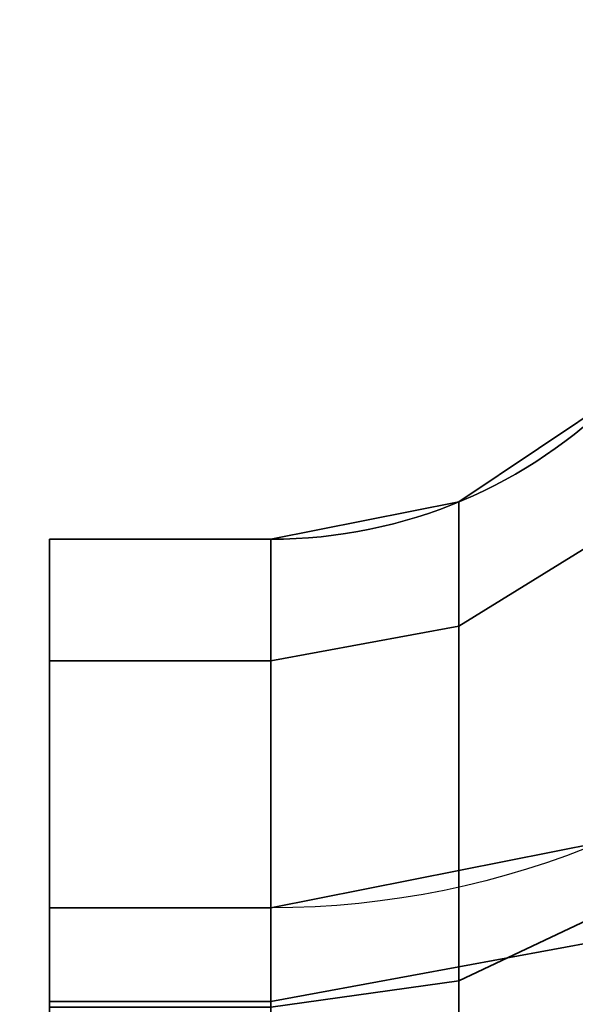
# Model space of a CAD drawing. Header units: millimetres. Extents: x -587 to 3688, y -115 to 120.
# Tile 8 of 256: x -416.26 to -415.13, y -44.7 to -42.69. Entities that reach past the tile are written whole.
import ezdxf

# ---------------------------------------------------------------- set-up
doc = ezdxf.new("R2010")
doc.units = ezdxf.units.MM
doc.layers.add('151', color=7, linetype='Continuous', true_color=0xffffff)

# ---------------------------------------------------------------- blocks, each defined once
blk = doc.blocks.new('UG_SURFACE_010')
at = {"layer": '151', "color": 252, "linetype": 'Continuous', "lineweight": 35}
for points in [[(-415.0429, -43.7268, 1162.8559), (-415.0429, -43.4571, 1161.5), (-415.3673, -43.6739, 1161.5), (-415.3673, -43.9271, 1162.7729)], [(-415.0429, -43.4571, 1018.5), (-415.0429, -43.7268, 1017.1442), (-415.3673, -43.9271, 1017.2272), (-415.3673, -43.6739, 1018.5)], [(-415.0429, -43.4571, 1161.5), (-415.0429, -43.4571, 1018.5), (-415.3673, -43.6739, 1018.5), (-415.3673, -43.6739, 1161.5)], [(-415.3673, -43.9271, 1162.7729), (-415.3673, -43.6739, 1161.5), (-415.75, -43.75, 1161.5), (-415.75, -43.9974, 1162.7437)], [(-415.3673, -43.6739, 1018.5), (-415.3673, -43.9271, 1017.2272), (-415.75, -43.9974, 1017.2563), (-415.75, -43.75, 1018.5)], [(-415.3673, -43.6739, 1161.5), (-415.3673, -43.6739, 1018.5), (-415.75, -43.75, 1018.5), (-415.75, -43.75, 1161.5)], [(-415.0429, -44.4948, 1164.0052), (-415.0429, -43.7268, 1162.8559), (-415.3673, -43.9271, 1162.7729), (-415.3673, -44.6481, 1163.852)], [(-415.0429, -43.7268, 1017.1442), (-415.0429, -44.4948, 1015.9948), (-415.3673, -44.6481, 1016.1481), (-415.3673, -43.9271, 1017.2272)], [(-415.75, -43.9974, 1017.2563), (-416.2, -43.9974, 1017.2563), (-416.2, -43.75, 1018.5), (-415.75, -43.75, 1018.5)], [(-415.75, -43.75, 1161.5), (-415.75, -43.75, 1018.5), (-416.2, -43.75, 1018.5), (-416.2, -43.75, 1161.5)], [(-415.75, -43.75, 1161.5), (-416.2, -43.75, 1161.5), (-416.2, -43.9974, 1162.7437), (-415.75, -43.9974, 1162.7437)], [(-416.2, -44.6903, 1017.5433), (-416.2, -44.5, 1018.5), (-416.2, -43.75, 1018.5), (-416.2, -43.9974, 1017.2563)], [(-416.2, -44.5, 1018.5), (-416.2, -44.5, 1161.5), (-416.2, -43.75, 1161.5), (-416.2, -43.75, 1018.5)], [(-416.2, -43.9974, 1162.7437), (-416.2, -43.75, 1161.5), (-416.2, -44.5, 1161.5), (-416.2, -44.6903, 1162.4568)], [(-415.3673, -44.6481, 1163.852), (-415.3673, -43.9271, 1162.7729), (-415.75, -43.9974, 1162.7437), (-415.75, -44.7019, 1163.7981)], [(-415.3673, -43.9271, 1017.2272), (-415.3673, -44.6481, 1016.1481), (-415.75, -44.7019, 1016.2019), (-415.75, -43.9974, 1017.2563)], [(-415.75, -44.7019, 1016.2019), (-416.2, -44.7019, 1016.2019), (-416.2, -43.9974, 1017.2563), (-415.75, -43.9974, 1017.2563)], [(-415.75, -43.9974, 1162.7437), (-416.2, -43.9974, 1162.7437), (-416.2, -44.7019, 1163.7981), (-415.75, -44.7019, 1163.7981)], [(-416.2, -45.2322, 1016.7322), (-416.2, -44.6903, 1017.5433), (-416.2, -43.9974, 1017.2563), (-416.2, -44.7019, 1016.2019)], [(-416.2, -44.7019, 1163.7981), (-416.2, -43.9974, 1162.7437), (-416.2, -44.6903, 1162.4568), (-416.2, -45.2322, 1163.2677)], [(-415.75, -44.6903, 1162.4568), (-415.75, -44.5, 1161.5), (-415.0803, -44.3668, 1161.5), (-415.0803, -44.5672, 1162.5077)], [(-415.0803, -44.3668, 1018.5), (-415.0803, -44.3668, 1161.5), (-415.75, -44.5, 1161.5), (-415.75, -44.5, 1018.5)], [(-415.75, -44.5, 1018.5), (-415.75, -44.6903, 1017.5433), (-415.0803, -44.5672, 1017.4923), (-415.0803, -44.3668, 1018.5)], [(-415.75, -44.5, 1018.5), (-416.2, -44.5, 1018.5), (-416.2, -44.6903, 1017.5433), (-415.75, -44.6903, 1017.5433)], [(-415.75, -44.6903, 1162.4568), (-416.2, -44.6903, 1162.4568), (-416.2, -44.5, 1161.5), (-415.75, -44.5, 1161.5)], [(-415.75, -44.5, 1018.5), (-415.75, -44.5, 1161.5), (-416.2, -44.5, 1161.5), (-416.2, -44.5, 1018.5)], [(-415.0429, -45.6442, 1164.7732), (-415.0429, -44.4948, 1164.0052), (-415.3673, -44.6481, 1163.852), (-415.3673, -45.7271, 1164.573)], [(-415.0429, -44.4948, 1015.9948), (-415.0429, -45.6442, 1015.2268), (-415.3673, -45.7271, 1015.4271), (-415.3673, -44.6481, 1016.1481)], [(-415.75, -45.2322, 1163.2677), (-415.75, -44.6903, 1162.4568), (-415.0803, -44.5672, 1162.5077), (-415.0803, -45.138, 1163.3619)], [(-415.75, -44.6903, 1017.5433), (-415.75, -45.2322, 1016.7322), (-415.0803, -45.138, 1016.638), (-415.0803, -44.5672, 1017.4923)], [(-415.3673, -45.7271, 1164.573), (-415.3673, -44.6481, 1163.852), (-415.75, -44.7019, 1163.7981), (-415.75, -45.7563, 1164.5026)], [(-415.3673, -44.6481, 1016.1481), (-415.3673, -45.7271, 1015.4271), (-415.75, -45.7563, 1015.4974), (-415.75, -44.7019, 1016.2019)], [(-415.75, -44.6903, 1017.5433), (-416.2, -44.6903, 1017.5433), (-416.2, -45.2322, 1016.7322), (-415.75, -45.2322, 1016.7322)], [(-415.75, -45.2322, 1163.2677), (-416.2, -45.2322, 1163.2677), (-416.2, -44.6903, 1162.4568), (-415.75, -44.6903, 1162.4568)]]:
    blk.add_3dface(points, dxfattribs=at)
blk = doc.blocks.new('UG_SURFACE_013')
at = {"layer": '151', "color": 252, "linetype": 'Continuous', "lineweight": 35}
for points in [[(-415.0429, -43.7268, 1162.8559), (-415.0429, -43.4571, 1161.5), (-415.3673, -43.6739, 1161.5), (-415.3673, -43.9271, 1162.7729)], [(-415.0429, -43.4571, 1018.5), (-415.0429, -43.7268, 1017.1442), (-415.3673, -43.9271, 1017.2272), (-415.3673, -43.6739, 1018.5)], [(-415.0429, -43.4571, 1161.5), (-415.0429, -43.4571, 1018.5), (-415.3673, -43.6739, 1018.5), (-415.3673, -43.6739, 1161.5)], [(-415.3673, -43.9271, 1162.7729), (-415.3673, -43.6739, 1161.5), (-415.75, -43.75, 1161.5), (-415.75, -43.9974, 1162.7437)], [(-415.3673, -43.6739, 1018.5), (-415.3673, -43.9271, 1017.2272), (-415.75, -43.9974, 1017.2563), (-415.75, -43.75, 1018.5)], [(-415.3673, -43.6739, 1161.5), (-415.3673, -43.6739, 1018.5), (-415.75, -43.75, 1018.5), (-415.75, -43.75, 1161.5)], [(-415.0429, -44.4948, 1164.0052), (-415.0429, -43.7268, 1162.8559), (-415.3673, -43.9271, 1162.7729), (-415.3673, -44.6481, 1163.852)], [(-415.0429, -43.7268, 1017.1442), (-415.0429, -44.4948, 1015.9948), (-415.3673, -44.6481, 1016.1481), (-415.3673, -43.9271, 1017.2272)], [(-415.75, -43.9974, 1017.2563), (-416.2, -43.9974, 1017.2563), (-416.2, -43.75, 1018.5), (-415.75, -43.75, 1018.5)], [(-415.75, -43.75, 1161.5), (-415.75, -43.75, 1018.5), (-416.2, -43.75, 1018.5), (-416.2, -43.75, 1161.5)], [(-415.75, -43.75, 1161.5), (-416.2, -43.75, 1161.5), (-416.2, -43.9974, 1162.7437), (-415.75, -43.9974, 1162.7437)], [(-416.2, -44.6903, 1017.5433), (-416.2, -44.5, 1018.5), (-416.2, -43.75, 1018.5), (-416.2, -43.9974, 1017.2563)], [(-416.2, -44.5, 1018.5), (-416.2, -44.5, 1161.5), (-416.2, -43.75, 1161.5), (-416.2, -43.75, 1018.5)], [(-416.2, -43.9974, 1162.7437), (-416.2, -43.75, 1161.5), (-416.2, -44.5, 1161.5), (-416.2, -44.6903, 1162.4568)], [(-415.3673, -44.6481, 1163.852), (-415.3673, -43.9271, 1162.7729), (-415.75, -43.9974, 1162.7437), (-415.75, -44.7019, 1163.7981)], [(-415.3673, -43.9271, 1017.2272), (-415.3673, -44.6481, 1016.1481), (-415.75, -44.7019, 1016.2019), (-415.75, -43.9974, 1017.2563)], [(-415.75, -44.7019, 1016.2019), (-416.2, -44.7019, 1016.2019), (-416.2, -43.9974, 1017.2563), (-415.75, -43.9974, 1017.2563)], [(-415.75, -43.9974, 1162.7437), (-416.2, -43.9974, 1162.7437), (-416.2, -44.7019, 1163.7981), (-415.75, -44.7019, 1163.7981)], [(-416.2, -45.2322, 1016.7322), (-416.2, -44.6903, 1017.5433), (-416.2, -43.9974, 1017.2563), (-416.2, -44.7019, 1016.2019)], [(-416.2, -44.7019, 1163.7981), (-416.2, -43.9974, 1162.7437), (-416.2, -44.6903, 1162.4568), (-416.2, -45.2322, 1163.2677)], [(-415.75, -44.6903, 1162.4568), (-415.75, -44.5, 1161.5), (-415.0803, -44.3668, 1161.5), (-415.0803, -44.5672, 1162.5077)], [(-415.0803, -44.3668, 1018.5), (-415.0803, -44.3668, 1161.5), (-415.75, -44.5, 1161.5), (-415.75, -44.5, 1018.5)], [(-415.75, -44.5, 1018.5), (-415.75, -44.6903, 1017.5433), (-415.0803, -44.5672, 1017.4923), (-415.0803, -44.3668, 1018.5)], [(-415.75, -44.5, 1018.5), (-416.2, -44.5, 1018.5), (-416.2, -44.6903, 1017.5433), (-415.75, -44.6903, 1017.5433)], [(-415.75, -44.6903, 1162.4568), (-416.2, -44.6903, 1162.4568), (-416.2, -44.5, 1161.5), (-415.75, -44.5, 1161.5)], [(-415.75, -44.5, 1018.5), (-415.75, -44.5, 1161.5), (-416.2, -44.5, 1161.5), (-416.2, -44.5, 1018.5)], [(-415.0429, -45.6442, 1164.7732), (-415.0429, -44.4948, 1164.0052), (-415.3673, -44.6481, 1163.852), (-415.3673, -45.7271, 1164.573)], [(-415.0429, -44.4948, 1015.9948), (-415.0429, -45.6442, 1015.2268), (-415.3673, -45.7271, 1015.4271), (-415.3673, -44.6481, 1016.1481)], [(-415.75, -45.2322, 1163.2677), (-415.75, -44.6903, 1162.4568), (-415.0803, -44.5672, 1162.5077), (-415.0803, -45.138, 1163.3619)], [(-415.75, -44.6903, 1017.5433), (-415.75, -45.2322, 1016.7322), (-415.0803, -45.138, 1016.638), (-415.0803, -44.5672, 1017.4923)], [(-415.3673, -45.7271, 1164.573), (-415.3673, -44.6481, 1163.852), (-415.75, -44.7019, 1163.7981), (-415.75, -45.7563, 1164.5026)], [(-415.3673, -44.6481, 1016.1481), (-415.3673, -45.7271, 1015.4271), (-415.75, -45.7563, 1015.4974), (-415.75, -44.7019, 1016.2019)], [(-415.75, -44.6903, 1017.5433), (-416.2, -44.6903, 1017.5433), (-416.2, -45.2322, 1016.7322), (-415.75, -45.2322, 1016.7322)], [(-415.75, -45.2322, 1163.2677), (-416.2, -45.2322, 1163.2677), (-416.2, -44.6903, 1162.4568), (-415.75, -44.6903, 1162.4568)]]:
    blk.add_3dface(points, dxfattribs=at)
blk = doc.blocks.new('UG_SURFACE_015')
at = {"layer": '151', "color": 252, "linetype": 'Continuous', "lineweight": 35}
for points in [[(-452.5, -40, 2061.0001), (-452.5, -46.92, 2061.0001), (452.5, -46.92, 2061.0001), (452.5, -40, 2061.0001)], [(-451, -40, 2059.5), (451, -40, 2059.5), (451, -46.92, 2059.5), (-451, -46.92, 2059.5)]]:
    blk.add_3dface(points, dxfattribs=at)
blk = doc.blocks.new('UG_SURFACE_042')
at = {"layer": '151', "color": 252, "linetype": 'Continuous', "lineweight": 35}
for points in [[(-415.0429, -43.7268, 1162.8559), (-415.0429, -43.4571, 1161.5), (-415.3673, -43.6739, 1161.5), (-415.3673, -43.9271, 1162.7729)], [(-415.0429, -43.4571, 1018.5), (-415.0429, -43.7268, 1017.1442), (-415.3673, -43.9271, 1017.2272), (-415.3673, -43.6739, 1018.5)], [(-415.0429, -43.4571, 1161.5), (-415.0429, -43.4571, 1018.5), (-415.3673, -43.6739, 1018.5), (-415.3673, -43.6739, 1161.5)], [(-415.3673, -43.9271, 1162.7729), (-415.3673, -43.6739, 1161.5), (-415.75, -43.75, 1161.5), (-415.75, -43.9974, 1162.7437)], [(-415.3673, -43.6739, 1018.5), (-415.3673, -43.9271, 1017.2272), (-415.75, -43.9974, 1017.2563), (-415.75, -43.75, 1018.5)], [(-415.3673, -43.6739, 1161.5), (-415.3673, -43.6739, 1018.5), (-415.75, -43.75, 1018.5), (-415.75, -43.75, 1161.5)], [(-415.0429, -44.4948, 1164.0052), (-415.0429, -43.7268, 1162.8559), (-415.3673, -43.9271, 1162.7729), (-415.3673, -44.6481, 1163.852)], [(-415.0429, -43.7268, 1017.1442), (-415.0429, -44.4948, 1015.9948), (-415.3673, -44.6481, 1016.1481), (-415.3673, -43.9271, 1017.2272)], [(-415.75, -43.9974, 1017.2563), (-416.2, -43.9974, 1017.2563), (-416.2, -43.75, 1018.5), (-415.75, -43.75, 1018.5)], [(-415.75, -43.75, 1161.5), (-415.75, -43.75, 1018.5), (-416.2, -43.75, 1018.5), (-416.2, -43.75, 1161.5)], [(-415.75, -43.75, 1161.5), (-416.2, -43.75, 1161.5), (-416.2, -43.9974, 1162.7437), (-415.75, -43.9974, 1162.7437)], [(-416.2, -44.6903, 1017.5433), (-416.2, -44.5, 1018.5), (-416.2, -43.75, 1018.5), (-416.2, -43.9974, 1017.2563)], [(-416.2, -44.5, 1018.5), (-416.2, -44.5, 1161.5), (-416.2, -43.75, 1161.5), (-416.2, -43.75, 1018.5)], [(-416.2, -43.9974, 1162.7437), (-416.2, -43.75, 1161.5), (-416.2, -44.5, 1161.5), (-416.2, -44.6903, 1162.4568)], [(-415.3673, -44.6481, 1163.852), (-415.3673, -43.9271, 1162.7729), (-415.75, -43.9974, 1162.7437), (-415.75, -44.7019, 1163.7981)], [(-415.3673, -43.9271, 1017.2272), (-415.3673, -44.6481, 1016.1481), (-415.75, -44.7019, 1016.2019), (-415.75, -43.9974, 1017.2563)], [(-415.75, -44.7019, 1016.2019), (-416.2, -44.7019, 1016.2019), (-416.2, -43.9974, 1017.2563), (-415.75, -43.9974, 1017.2563)], [(-415.75, -43.9974, 1162.7437), (-416.2, -43.9974, 1162.7437), (-416.2, -44.7019, 1163.7981), (-415.75, -44.7019, 1163.7981)], [(-416.2, -45.2322, 1016.7322), (-416.2, -44.6903, 1017.5433), (-416.2, -43.9974, 1017.2563), (-416.2, -44.7019, 1016.2019)], [(-416.2, -44.7019, 1163.7981), (-416.2, -43.9974, 1162.7437), (-416.2, -44.6903, 1162.4568), (-416.2, -45.2322, 1163.2677)], [(-415.75, -44.6903, 1162.4568), (-415.75, -44.5, 1161.5), (-415.0803, -44.3668, 1161.5), (-415.0803, -44.5672, 1162.5077)], [(-415.0803, -44.3668, 1018.5), (-415.0803, -44.3668, 1161.5), (-415.75, -44.5, 1161.5), (-415.75, -44.5, 1018.5)], [(-415.75, -44.5, 1018.5), (-415.75, -44.6903, 1017.5433), (-415.0803, -44.5672, 1017.4923), (-415.0803, -44.3668, 1018.5)], [(-415.75, -44.5, 1018.5), (-416.2, -44.5, 1018.5), (-416.2, -44.6903, 1017.5433), (-415.75, -44.6903, 1017.5433)], [(-415.75, -44.6903, 1162.4568), (-416.2, -44.6903, 1162.4568), (-416.2, -44.5, 1161.5), (-415.75, -44.5, 1161.5)], [(-415.75, -44.5, 1018.5), (-415.75, -44.5, 1161.5), (-416.2, -44.5, 1161.5), (-416.2, -44.5, 1018.5)], [(-415.0429, -45.6442, 1164.7732), (-415.0429, -44.4948, 1164.0052), (-415.3673, -44.6481, 1163.852), (-415.3673, -45.7271, 1164.573)], [(-415.0429, -44.4948, 1015.9948), (-415.0429, -45.6442, 1015.2268), (-415.3673, -45.7271, 1015.4271), (-415.3673, -44.6481, 1016.1481)], [(-415.75, -45.2322, 1163.2677), (-415.75, -44.6903, 1162.4568), (-415.0803, -44.5672, 1162.5077), (-415.0803, -45.138, 1163.3619)], [(-415.75, -44.6903, 1017.5433), (-415.75, -45.2322, 1016.7322), (-415.0803, -45.138, 1016.638), (-415.0803, -44.5672, 1017.4923)], [(-415.3673, -45.7271, 1164.573), (-415.3673, -44.6481, 1163.852), (-415.75, -44.7019, 1163.7981), (-415.75, -45.7563, 1164.5026)], [(-415.3673, -44.6481, 1016.1481), (-415.3673, -45.7271, 1015.4271), (-415.75, -45.7563, 1015.4974), (-415.75, -44.7019, 1016.2019)], [(-415.75, -44.6903, 1017.5433), (-416.2, -44.6903, 1017.5433), (-416.2, -45.2322, 1016.7322), (-415.75, -45.2322, 1016.7322)], [(-415.75, -45.2322, 1163.2677), (-416.2, -45.2322, 1163.2677), (-416.2, -44.6903, 1162.4568), (-415.75, -44.6903, 1162.4568)]]:
    blk.add_3dface(points, dxfattribs=at)

msp = doc.modelspace()

# ---------------------------------------------------------------- linework, layer by layer
at = {"layer": '151', "color": 252, "linetype": 'Continuous', "lineweight": -3, "true_color": 0x939598}
for p, q in [((-416.2, -44.5, 1161.5), (-416.2, -43.75, 1161.5)), ((-416.2, -43.75, 1161.5), (-415.75, -43.75, 1161.5)), ((-416.2, -43.75, 1018.5), (-415.75, -43.75, 1018.5)), ((-416.2, -43.75, 1161.5), (-416.2, -43.75, 1018.5)), ((-416.2, -44.5, 1018.5), (-416.2, -43.75, 1018.5)), ((-416.2, -43.75, 1161.5), (-415.75, -43.75, 1161.5)), ((-416.2, -43.75, 1161.5), (-416.2, -43.75, 1018.5)), ((-416.2, -44.5, 1161.5), (-416.2, -43.75, 1161.5)), ((-416.2, -43.75, 1018.5), (-415.75, -43.75, 1018.5)), ((-416.2, -44.5, 1018.5), (-416.2, -43.75, 1018.5)), ((-416.2, -43.75, 1018.5), (-415.75, -43.75, 1018.5)), ((-416.2, -44.5, 1018.5), (-416.2, -43.75, 1018.5)), ((-416.2, -44.5, 1161.5), (-416.2, -43.75, 1161.5)), ((-416.2, -43.75, 1161.5), (-415.75, -43.75, 1161.5)), ((-416.2, -43.75, 1161.5), (-416.2, -43.75, 1018.5)), ((-415.75, -43.75, 1161.5), (-415.75, -43.75, 1018.5)), ((-415.75, -43.75, 1161.5), (-415.75, -43.75, 1018.5)), ((-415.75, -43.75, 1161.5), (-415.75, -43.75, 1018.5)), ((-416.2, -44.5, 1161.5), (-415.75, -44.5, 1161.5)), ((-416.2, -44.5, 1161.5), (-416.2, -44.5, 1018.5)), ((-416.2, -44.5, 1018.5), (-415.75, -44.5, 1018.5)), ((-416.2, -44.5, 1161.5), (-415.75, -44.5, 1161.5)), ((-416.2, -44.5, 1161.5), (-416.2, -44.5, 1018.5)), ((-416.2, -44.5, 1018.5), (-415.75, -44.5, 1018.5)), ((-416.2, -44.5, 1161.5), (-415.75, -44.5, 1161.5)), ((-416.2, -44.5, 1018.5), (-415.75, -44.5, 1018.5)), ((-416.2, -44.5, 1161.5), (-416.2, -44.5, 1018.5)), ((-415.75, -44.5, 1018.5), (-415.75, -44.5, 1161.5)), ((-415.75, -44.5, 1018.5), (-415.75, -44.5, 1161.5)), ((-415.75, -44.5, 1018.5), (-415.75, -44.5, 1161.5))]:
    msp.add_line(p, q, dxfattribs=at)
at = {"layer": '151', "color": 252, "linetype": 'Continuous', "lineweight": -3, "true_color": 0x939598, "extrusion": (0, 0, -1)}
for centre, radius in [((415.75, -42.75, -1018.5), 1), ((415.75, -42.75, -1161.5), 1.75), ((415.75, -42.75, -1018.5), 1), ((415.75, -42.75, -1161.5), 1.75), ((415.75, -42.75, -1018.5), 1), ((415.75, -42.75, -1161.5), 1.75)]:
    msp.add_arc(centre, radius, 180, 270, dxfattribs=at)
at = {"layer": '151', "color": 252, "linetype": 'Continuous', "lineweight": -3, "true_color": 0x939598, "extrusion": (0, -1.26883e-13, -1)}
msp.add_arc((415.75, -42.75, -1018.5), 1.75, 180, 270, dxfattribs=at)
msp.add_arc((415.75, -42.75, -1018.5), 1.75, 180, 270, dxfattribs=at)
msp.add_arc((415.75, -42.75, -1018.5), 1.75, 180, 270, dxfattribs=at)
at = {"layer": '151', "color": 252, "linetype": 'Continuous', "lineweight": -3, "true_color": 0x939598}
msp.add_arc((-415.75, -42.75, 1161.5), 1, 270, 0, dxfattribs=at)
msp.add_arc((-415.75, -42.75, 1161.5), 1, 270, 0, dxfattribs=at)
msp.add_arc((-415.75, -42.75, 1161.5), 1, 270, 0, dxfattribs=at)
at = {"layer": '151', "color": 252, "linetype": 'Continuous', "lineweight": -3, "true_color": 0x939598, "extrusion": (-1, 0, 0)}
for centre, radius, start, end in [((47, 1018.5, 416.2), 3.25, 180, 270), ((47, 1161.5, 416.2), 3.25, 90, 180), ((47, 1161.5, 416.2), 3.25, 90, 180), ((47, 1018.5, 416.2), 3.25, 180, 270), ((47, 1161.5, 416.2), 3.25, 90, 180), ((47, 1018.5, 416.2), 3.25, 180, 270), ((47, 1161.5, 415.75), 3.25, 90, 180), ((47, 1018.5, 415.75), 3.25, 180, 270), ((47, 1161.5, 415.75), 3.25, 90, 180), ((47, 1018.5, 415.75), 3.25, 180, 270), ((47, 1161.5, 415.75), 3.25, 90, 180), ((47, 1018.5, 415.75), 3.25, 180, 270), ((47, 1161.5, 416.2), 2.5, 90, 180), ((47, 1018.5, 416.2), 2.5, 180, 270), ((47, 1161.5, 416.2), 2.5, 90, 180), ((47, 1018.5, 416.2), 2.5, 180, 270), ((47, 1161.5, 416.2), 2.5, 90, 180), ((47, 1018.5, 416.2), 2.5, 180, 270)]:
    msp.add_arc(centre, radius, start, end, dxfattribs=at)
at = {"layer": '151', "color": 252, "linetype": 'Continuous', "lineweight": -3, "true_color": 0x939598, "extrusion": (1, 0, 0)}
for centre, start, end in [((-47, 1018.5, -415.75), 270, 0), ((-47, 1161.5, -415.75), 0, 90), ((-47, 1018.5, -415.75), 270, 0), ((-47, 1161.5, -415.75), 0, 90), ((-47, 1018.5, -415.75), 270, 0), ((-47, 1161.5, -415.75), 0, 90)]:
    msp.add_arc(centre, 2.5, start, end, dxfattribs=at)

# ---------------------------------------------------------------- block references
at = {"layer": '151', "color": 252, "linetype": 'Continuous', "lineweight": -3, "true_color": 0x939598}
for name in ['UG_SURFACE_015', 'UG_SURFACE_010', 'UG_SURFACE_013', 'UG_SURFACE_042']:
    msp.add_blockref(name, (0, 0), dxfattribs=at)

doc.saveas('drawing.dxf')
